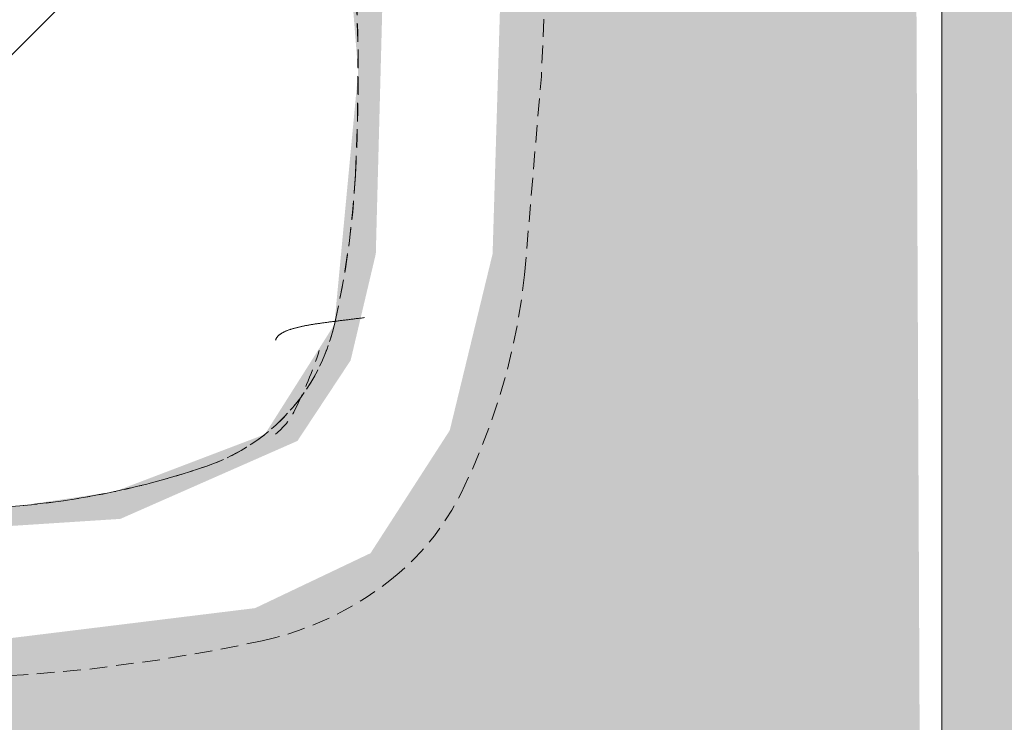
# Model space of a CAD drawing. Header units: millimetres. Extents: x 16156 to 91527, y 4646 to 113494.
# Tile 157 of 210: x 31774 to 32039, y 77892 to 78081. Entities that reach past the tile are written whole.
import ezdxf

# ---------------------------------------------------------------- set-up
doc = ezdxf.new("R2010")
doc.units = ezdxf.units.MM
doc.linetypes.add('ARC Demolished', pattern=[7.14375, 4.7625, -2.38125])
for name, color, linetype, lineweight in [('A--A2__Ruwbouw', 8, 'Continuous', 9), ('A--AR9__AlgVoorz', 1, 'Continuous', 9), ('A--L22__Binnenwanden', 2, 'Continuous', 9), ('A--L74__VasteSanitaireVoorz', 1, 'ARC Demolished', 9), ('A--LR9__AlgVoorz', 7, 'Continuous', 9)]:
    doc.layers.add(name, color=color, linetype=linetype, lineweight=lineweight)
pattern_1 = [(45, (-31667.26, -78281.44), (-212.132, 212.132), [])]

# ---------------------------------------------------------------- blocks, each defined once
blk = doc.blocks.new('FP_125-AB-Begane grond - slooptekening')
at = {"layer": 'A--L74__VasteSanitaireVoorz', "flags": 128}
blk.add_lwpolyline([(90.02, -377.68), (107.82, -376.8), (125.57, -375.21), (143.25, -372.91), (160.82, -369.91), (172.07, -367.61)], dxfattribs=at)
blk = doc.blocks.new('FP_126-AB-Begane grond - slooptekening')
at = {"layer": 'A--L74__VasteSanitaireVoorz', "flags": 128}
blk.add_lwpolyline([(172.07, -367.61), (175.37, -366.82), (178.63, -365.89), (181.85, -364.84), (185.03, -363.67), (188.16, -362.36), (191.23, -360.93), (194.25, -359.38), (197.2, -357.71), (200.08, -355.92), (202.89, -354.02), (205.62, -352.01), (206.83, -351.06)], dxfattribs=at)
blk = doc.blocks.new('FP_127-AB-Begane grond - slooptekening')
at = {"layer": 'A--L74__VasteSanitaireVoorz', "flags": 128}
blk.add_lwpolyline([(206.83, -351.06), (208.95, -349.3), (211, -347.46), (212.97, -345.53), (214.87, -343.53), (216.68, -341.45), (218.41, -339.31), (220.05, -337.09), (221.6, -334.81), (223.06, -332.47), (224.42, -330.08), (225.58, -327.85)], dxfattribs=at)
blk = doc.blocks.new('FP_128-AB-Begane grond - slooptekening')
at = {"layer": 'A--L74__VasteSanitaireVoorz', "flags": 128}
blk.add_lwpolyline([(225.58, -327.85), (228.53, -321.6), (231.22, -315.25), (233.66, -308.79), (235.84, -302.24), (237.75, -295.61), (239.4, -288.9), (240.78, -282.14), (241.89, -275.33), (242.66, -269.1)], dxfattribs=at)
blk = doc.blocks.new('FP_129-AB-Begane grond - slooptekening')
at = {"layer": 'A--L74__VasteSanitaireVoorz', "color": 240, "linetype": 'Continuous'}
for p, q in [((256.71, -185.5), (256.74, -185.39)), ((256.71, -185.5), (256.74, -185.39)), ((256.74, -185.39), (256.76, -185.28)), ((256.74, -185.39), (256.76, -185.28)), ((256.76, -185.28), (256.78, -185.17)), ((256.76, -185.28), (256.78, -185.17)), ((256.78, -185.17), (256.79, -185.06)), ((256.78, -185.17), (256.79, -185.06)), ((256.79, -185.06), (256.81, -184.94)), ((256.79, -185.06), (256.81, -184.94)), ((256.81, -184.94), (256.82, -184.83)), ((256.81, -184.94), (256.82, -184.83)), ((256.82, -184.83), (256.83, -184.72)), ((256.82, -184.83), (256.83, -184.72)), ((255.28, -188.25), (255.37, -188.14)), ((255.28, -188.25), (255.37, -188.14)), ((255.37, -188.14), (255.45, -188.03)), ((255.37, -188.14), (255.45, -188.03)), ((255.45, -188.03), (255.53, -187.92)), ((255.45, -188.03), (255.53, -187.92)), ((255.53, -187.92), (255.61, -187.81)), ((255.53, -187.92), (255.61, -187.81)), ((255.61, -187.81), (255.69, -187.7)), ((255.61, -187.81), (255.69, -187.7)), ((255.69, -187.7), (255.77, -187.59)), ((255.69, -187.7), (255.77, -187.59)), ((255.77, -187.59), (255.84, -187.48)), ((255.77, -187.59), (255.84, -187.48)), ((255.84, -187.48), (255.91, -187.38)), ((255.84, -187.48), (255.91, -187.38)), ((255.91, -187.38), (255.98, -187.27)), ((255.91, -187.38), (255.98, -187.27)), ((255.98, -187.27), (256.04, -187.16)), ((255.98, -187.27), (256.04, -187.16)), ((256.04, -187.16), (256.1, -187.05)), ((256.04, -187.16), (256.1, -187.05)), ((256.1, -187.05), (256.16, -186.94)), ((256.1, -187.05), (256.16, -186.94)), ((256.16, -186.94), (256.22, -186.83)), ((256.16, -186.94), (256.22, -186.83)), ((256.22, -186.83), (256.28, -186.72)), ((256.22, -186.83), (256.28, -186.72)), ((256.28, -186.72), (256.33, -186.61)), ((256.28, -186.72), (256.33, -186.61)), ((256.33, -186.61), (256.38, -186.5)), ((256.33, -186.61), (256.38, -186.5)), ((256.38, -186.5), (256.43, -186.39)), ((256.38, -186.5), (256.43, -186.39)), ((256.43, -186.39), (256.47, -186.28)), ((256.43, -186.39), (256.47, -186.28)), ((256.47, -186.28), (256.51, -186.17)), ((256.47, -186.28), (256.51, -186.17)), ((256.51, -186.17), (256.55, -186.06)), ((256.51, -186.17), (256.55, -186.06)), ((256.55, -186.06), (256.59, -185.95)), ((256.55, -186.06), (256.59, -185.95)), ((256.59, -185.95), (256.62, -185.83)), ((256.59, -185.95), (256.62, -185.83)), ((256.62, -185.83), (256.66, -185.72)), ((256.62, -185.83), (256.66, -185.72)), ((256.66, -185.72), (256.68, -185.61)), ((256.66, -185.72), (256.68, -185.61)), ((256.68, -185.61), (256.71, -185.5)), ((256.68, -185.61), (256.71, -185.5)), ((252.51, -190.81), (252.65, -190.71)), ((252.51, -190.81), (252.65, -190.71)), ((252.65, -190.71), (252.79, -190.6)), ((252.65, -190.71), (252.79, -190.6)), ((252.79, -190.6), (252.92, -190.49)), ((252.79, -190.6), (252.92, -190.49)), ((252.92, -190.49), (253.06, -190.39)), ((252.92, -190.49), (253.06, -190.39)), ((253.06, -190.39), (253.19, -190.28)), ((253.06, -190.39), (253.19, -190.28)), ((253.19, -190.28), (253.32, -190.18)), ((253.19, -190.28), (253.32, -190.18)), ((253.32, -190.18), (253.45, -190.07)), ((253.32, -190.18), (253.45, -190.07)), ((253.45, -190.07), (253.57, -189.96)), ((253.45, -190.07), (253.57, -189.96)), ((253.57, -189.96), (253.7, -189.86)), ((253.57, -189.96), (253.7, -189.86)), ((253.7, -189.86), (253.82, -189.75)), ((253.7, -189.86), (253.82, -189.75)), ((253.82, -189.75), (253.94, -189.64)), ((253.82, -189.75), (253.94, -189.64)), ((253.94, -189.64), (254.05, -189.54)), ((253.94, -189.64), (254.05, -189.54)), ((254.05, -189.54), (254.17, -189.43)), ((254.05, -189.54), (254.17, -189.43)), ((254.17, -189.43), (254.28, -189.32)), ((254.17, -189.43), (254.28, -189.32)), ((254.28, -189.32), (254.39, -189.22)), ((254.28, -189.32), (254.39, -189.22)), ((254.39, -189.22), (254.5, -189.11)), ((254.39, -189.22), (254.5, -189.11)), ((254.5, -189.11), (254.6, -189)), ((254.5, -189.11), (254.6, -189)), ((254.6, -189), (254.71, -188.89)), ((254.6, -189), (254.71, -188.89)), ((254.71, -188.89), (254.81, -188.79)), ((254.71, -188.89), (254.81, -188.79)), ((254.81, -188.79), (254.91, -188.68)), ((254.81, -188.79), (254.91, -188.68)), ((254.91, -188.68), (255, -188.57)), ((254.91, -188.68), (255, -188.57)), ((255, -188.57), (255.1, -188.46)), ((255, -188.57), (255.1, -188.46)), ((255.1, -188.46), (255.19, -188.35)), ((255.1, -188.46), (255.19, -188.35)), ((255.19, -188.35), (255.28, -188.25)), ((255.19, -188.35), (255.28, -188.25)), ((248.24, -193.52), (248.42, -193.41)), ((248.24, -193.52), (248.42, -193.41)), ((248.42, -193.41), (248.6, -193.31)), ((248.42, -193.41), (248.6, -193.31)), ((248.6, -193.31), (248.78, -193.21)), ((248.6, -193.31), (248.78, -193.21)), ((248.78, -193.21), (248.96, -193.11)), ((248.78, -193.21), (248.96, -193.11)), ((248.96, -193.11), (249.14, -193)), ((248.96, -193.11), (249.14, -193)), ((249.14, -193), (249.32, -192.9)), ((249.14, -193), (249.32, -192.9)), ((249.32, -192.9), (249.5, -192.8)), ((249.32, -192.9), (249.5, -192.8)), ((249.5, -192.8), (249.67, -192.69)), ((249.5, -192.8), (249.67, -192.69)), ((249.67, -192.69), (249.84, -192.59)), ((249.67, -192.69), (249.84, -192.59)), ((249.84, -192.59), (250.01, -192.48)), ((249.84, -192.59), (250.01, -192.48)), ((250.01, -192.48), (250.18, -192.38)), ((250.01, -192.48), (250.18, -192.38)), ((250.18, -192.38), (250.35, -192.28)), ((250.18, -192.38), (250.35, -192.28)), ((250.35, -192.28), (250.51, -192.17)), ((250.35, -192.28), (250.51, -192.17)), ((250.51, -192.17), (250.68, -192.07)), ((250.51, -192.17), (250.68, -192.07)), ((250.68, -192.07), (250.84, -191.96)), ((250.68, -192.07), (250.84, -191.96)), ((250.84, -191.96), (251, -191.86)), ((250.84, -191.96), (251, -191.86)), ((251, -191.86), (251.16, -191.76)), ((251, -191.86), (251.16, -191.76)), ((251.16, -191.76), (251.32, -191.65)), ((251.16, -191.76), (251.32, -191.65)), ((251.32, -191.65), (251.47, -191.55)), ((251.32, -191.65), (251.47, -191.55)), ((251.47, -191.55), (251.63, -191.44)), ((251.47, -191.55), (251.63, -191.44)), ((251.63, -191.44), (251.78, -191.34)), ((251.63, -191.44), (251.78, -191.34)), ((251.78, -191.34), (251.93, -191.23)), ((251.78, -191.34), (251.93, -191.23)), ((251.93, -191.23), (252.08, -191.13)), ((251.93, -191.23), (252.08, -191.13)), ((252.08, -191.13), (252.22, -191.02)), ((252.08, -191.13), (252.22, -191.02)), ((252.22, -191.02), (252.37, -190.92)), ((252.22, -191.02), (252.37, -190.92)), ((252.37, -190.92), (252.51, -190.81)), ((252.37, -190.92), (252.51, -190.81)), ((243.06, -196.16), (243.27, -196.06)), ((243.06, -196.16), (243.27, -196.06)), ((243.27, -196.06), (243.48, -195.96)), ((243.27, -196.06), (243.48, -195.96)), ((243.48, -195.96), (243.68, -195.86)), ((243.48, -195.96), (243.68, -195.86)), ((243.68, -195.86), (243.89, -195.76)), ((243.68, -195.86), (243.89, -195.76)), ((243.89, -195.76), (244.1, -195.66)), ((243.89, -195.76), (244.1, -195.66)), ((244.1, -195.66), (244.31, -195.55)), ((244.1, -195.66), (244.31, -195.55)), ((244.31, -195.55), (244.51, -195.45)), ((244.31, -195.55), (244.51, -195.45)), ((244.51, -195.45), (244.72, -195.35)), ((244.51, -195.45), (244.72, -195.35)), ((244.72, -195.35), (244.92, -195.25)), ((244.72, -195.35), (244.92, -195.25)), ((244.92, -195.25), (245.12, -195.15)), ((244.92, -195.25), (245.12, -195.15)), ((245.12, -195.15), (245.33, -195.05)), ((245.12, -195.15), (245.33, -195.05)), ((245.33, -195.05), (245.53, -194.95)), ((245.33, -195.05), (245.53, -194.95)), ((245.53, -194.95), (245.73, -194.84)), ((245.53, -194.95), (245.73, -194.84)), ((245.73, -194.84), (245.93, -194.74)), ((245.73, -194.84), (245.93, -194.74)), ((245.93, -194.74), (246.13, -194.64)), ((245.93, -194.74), (246.13, -194.64)), ((246.13, -194.64), (246.32, -194.54)), ((246.13, -194.64), (246.32, -194.54)), ((246.32, -194.54), (246.52, -194.44)), ((246.32, -194.54), (246.52, -194.44)), ((246.52, -194.44), (246.72, -194.34)), ((246.52, -194.44), (246.72, -194.34)), ((246.72, -194.34), (246.91, -194.23)), ((246.72, -194.34), (246.91, -194.23)), ((246.91, -194.23), (247.1, -194.13)), ((246.91, -194.23), (247.1, -194.13)), ((247.1, -194.13), (247.3, -194.03)), ((247.1, -194.13), (247.3, -194.03)), ((247.3, -194.03), (247.49, -193.93)), ((247.3, -194.03), (247.49, -193.93)), ((247.49, -193.93), (247.68, -193.82)), ((247.49, -193.93), (247.68, -193.82)), ((247.68, -193.82), (247.86, -193.72)), ((247.68, -193.82), (247.86, -193.72)), ((247.86, -193.72), (248.05, -193.62)), ((247.86, -193.72), (248.05, -193.62)), ((248.05, -193.62), (248.24, -193.52)), ((248.05, -193.62), (248.24, -193.52)), ((239.21, -197.96), (239.43, -197.86)), ((239.21, -197.96), (239.43, -197.86)), ((239.43, -197.86), (239.64, -197.76)), ((239.43, -197.86), (239.64, -197.76)), ((239.64, -197.76), (239.86, -197.66)), ((239.64, -197.76), (239.86, -197.66)), ((239.86, -197.66), (240.07, -197.56)), ((239.86, -197.66), (240.07, -197.56)), ((240.07, -197.56), (240.29, -197.46)), ((240.07, -197.56), (240.29, -197.46)), ((240.29, -197.46), (240.5, -197.36)), ((240.29, -197.46), (240.5, -197.36)), ((240.5, -197.36), (240.72, -197.26)), ((240.5, -197.36), (240.72, -197.26)), ((240.72, -197.26), (240.93, -197.16)), ((240.72, -197.26), (240.93, -197.16)), ((240.93, -197.16), (241.15, -197.06)), ((240.93, -197.16), (241.15, -197.06)), ((241.15, -197.06), (241.36, -196.96)), ((241.15, -197.06), (241.36, -196.96)), ((241.36, -196.96), (241.57, -196.86)), ((241.36, -196.96), (241.57, -196.86)), ((241.57, -196.86), (241.79, -196.76)), ((241.57, -196.86), (241.79, -196.76)), ((241.79, -196.76), (242, -196.66)), ((241.79, -196.76), (242, -196.66)), ((242, -196.66), (242.21, -196.56)), ((242, -196.66), (242.21, -196.56)), ((242.21, -196.56), (242.42, -196.46)), ((242.21, -196.56), (242.42, -196.46)), ((242.42, -196.46), (242.64, -196.36)), ((242.42, -196.46), (242.64, -196.36)), ((242.64, -196.36), (242.85, -196.26)), ((242.64, -196.36), (242.85, -196.26)), ((242.85, -196.26), (243.06, -196.16)), ((242.85, -196.26), (243.06, -196.16))]:
    blk.add_line(p, q, dxfattribs=at)
at = {"layer": 'A--L74__VasteSanitaireVoorz', "flags": 128}
blk.add_lwpolyline([(242.66, -269.1), (247.19, -215.67), (249.59, -162.11), (250, -128.98)], dxfattribs=at)
blk = doc.blocks.new('FP_135-AB-Begane grond - slooptekening')
at = {"layer": 'A--L74__VasteSanitaireVoorz', "color": 240, "linetype": 'Continuous'}
for p, q in [((-65.27, -319.85), (-65.18, -319.85)), ((-65.27, -319.85), (-65.18, -319.85)), ((-65.18, -319.85), (-65.09, -319.87)), ((-65.18, -319.85), (-65.09, -319.87)), ((-65.09, -319.87), (-65, -319.88)), ((-65.09, -319.87), (-65, -319.88)), ((-65, -319.88), (-64.91, -319.9)), ((-65, -319.88), (-64.91, -319.9)), ((-64.91, -319.9), (-64.82, -319.93)), ((-64.91, -319.9), (-64.82, -319.93)), ((-64.82, -319.93), (-64.73, -319.95)), ((-64.82, -319.93), (-64.73, -319.95)), ((-64.73, -319.95), (-64.64, -319.98)), ((-64.73, -319.95), (-64.64, -319.98)), ((-64.64, -319.98), (-64.55, -320.02)), ((-64.64, -319.98), (-64.55, -320.02)), ((-64.55, -320.02), (-64.46, -320.05)), ((-64.55, -320.02), (-64.46, -320.05)), ((-64.46, -320.05), (-64.38, -320.09)), ((-64.46, -320.05), (-64.38, -320.09)), ((-64.38, -320.09), (-64.29, -320.13)), ((-64.38, -320.09), (-64.29, -320.13)), ((-64.29, -320.13), (-64.2, -320.18)), ((-64.29, -320.13), (-64.2, -320.18)), ((-64.2, -320.18), (-64.11, -320.23)), ((-64.2, -320.18), (-64.11, -320.23)), ((-64.11, -320.23), (-64.02, -320.28)), ((-64.11, -320.23), (-64.02, -320.28)), ((-64.02, -320.28), (-63.93, -320.33)), ((-64.02, -320.28), (-63.93, -320.33)), ((-63.93, -320.33), (-63.85, -320.39)), ((-63.93, -320.33), (-63.85, -320.39)), ((-63.85, -320.39), (-63.76, -320.46)), ((-63.85, -320.39), (-63.76, -320.46)), ((-63.76, -320.46), (-63.67, -320.52)), ((-63.76, -320.46), (-63.67, -320.52)), ((-63.67, -320.52), (-63.58, -320.59)), ((-63.67, -320.52), (-63.58, -320.59)), ((-63.58, -320.59), (-63.5, -320.66)), ((-63.58, -320.59), (-63.5, -320.66)), ((-63.5, -320.66), (-63.41, -320.73)), ((-63.5, -320.66), (-63.41, -320.73)), ((-63.41, -320.73), (-63.32, -320.81)), ((-63.41, -320.73), (-63.32, -320.81)), ((-63.32, -320.81), (-63.24, -320.89)), ((-63.32, -320.81), (-63.24, -320.89)), ((-63.24, -320.89), (-63.15, -320.98)), ((-63.24, -320.89), (-63.15, -320.98)), ((-63.15, -320.98), (-63.06, -321.06)), ((-63.15, -320.98), (-63.06, -321.06)), ((-63.06, -321.06), (-62.98, -321.15)), ((-63.06, -321.06), (-62.98, -321.15)), ((-62.98, -321.15), (-62.89, -321.25)), ((-62.98, -321.15), (-62.89, -321.25)), ((-62.89, -321.25), (-62.8, -321.34)), ((-62.89, -321.25), (-62.8, -321.34)), ((-62.8, -321.34), (-62.72, -321.44)), ((-62.8, -321.34), (-62.72, -321.44)), ((-62.72, -321.44), (-62.63, -321.55)), ((-62.72, -321.44), (-62.63, -321.55)), ((-62.63, -321.55), (-62.55, -321.65)), ((-62.63, -321.55), (-62.55, -321.65)), ((-62.55, -321.65), (-62.46, -321.76)), ((-62.55, -321.65), (-62.46, -321.76)), ((-62.46, -321.76), (-62.38, -321.87)), ((-62.46, -321.76), (-62.38, -321.87)), ((-62.38, -321.87), (-62.29, -321.99)), ((-62.38, -321.87), (-62.29, -321.99)), ((-62.29, -321.99), (-62.21, -322.1)), ((-62.29, -321.99), (-62.21, -322.1)), ((-62.21, -322.1), (-62.12, -322.22)), ((-62.21, -322.1), (-62.12, -322.22)), ((-62.12, -322.22), (-62.04, -322.35)), ((-62.12, -322.22), (-62.04, -322.35)), ((-62.04, -322.35), (-61.95, -322.47)), ((-62.04, -322.35), (-61.95, -322.47)), ((-61.95, -322.47), (-61.87, -322.6)), ((-61.95, -322.47), (-61.87, -322.6)), ((-61.87, -322.6), (-61.78, -322.74)), ((-61.87, -322.6), (-61.78, -322.74)), ((-61.78, -322.74), (-61.7, -322.87)), ((-61.78, -322.74), (-61.7, -322.87)), ((-61.7, -322.87), (-61.61, -323.01)), ((-61.7, -322.87), (-61.61, -323.01)), ((-61.61, -323.01), (-61.53, -323.15)), ((-61.61, -323.01), (-61.53, -323.15)), ((-61.53, -323.15), (-61.45, -323.29)), ((-61.53, -323.15), (-61.45, -323.29)), ((-61.45, -323.29), (-61.36, -323.44)), ((-61.45, -323.29), (-61.36, -323.44)), ((-61.36, -323.44), (-61.28, -323.59)), ((-61.36, -323.44), (-61.28, -323.59)), ((-61.28, -323.59), (-61.2, -323.74)), ((-61.28, -323.59), (-61.2, -323.74)), ((-61.2, -323.74), (-61.11, -323.9)), ((-61.2, -323.74), (-61.11, -323.9)), ((-61.11, -323.9), (-61.03, -324.05)), ((-61.11, -323.9), (-61.03, -324.05)), ((-61.03, -324.05), (-60.95, -324.21)), ((-61.03, -324.05), (-60.95, -324.21)), ((-60.95, -324.21), (-60.86, -324.37)), ((-60.95, -324.21), (-60.86, -324.37)), ((-60.86, -324.37), (-60.78, -324.54)), ((-60.86, -324.37), (-60.78, -324.54)), ((-60.78, -324.54), (-60.7, -324.71)), ((-60.78, -324.54), (-60.7, -324.71)), ((-60.7, -324.71), (-60.61, -324.88)), ((-60.7, -324.71), (-60.61, -324.88)), ((-60.61, -324.88), (-60.53, -325.05)), ((-60.61, -324.88), (-60.53, -325.05)), ((-60.53, -325.05), (-60.45, -325.23)), ((-60.53, -325.05), (-60.45, -325.23)), ((-60.45, -325.23), (-60.37, -325.41)), ((-60.45, -325.23), (-60.37, -325.41)), ((-60.37, -325.41), (-60.28, -325.59)), ((-60.37, -325.41), (-60.28, -325.59)), ((-60.28, -325.59), (-60.2, -325.77)), ((-60.28, -325.59), (-60.2, -325.77)), ((-60.2, -325.77), (-60.12, -325.95)), ((-60.2, -325.77), (-60.12, -325.95)), ((-60.12, -325.95), (-60.04, -326.14)), ((-60.12, -325.95), (-60.04, -326.14)), ((-60.04, -326.14), (-59.96, -326.33)), ((-60.04, -326.14), (-59.96, -326.33)), ((-59.96, -326.33), (-59.87, -326.52)), ((-59.96, -326.33), (-59.87, -326.52)), ((-59.87, -326.52), (-59.79, -326.72)), ((-59.87, -326.52), (-59.79, -326.72)), ((-59.79, -326.72), (-59.71, -326.92)), ((-59.79, -326.72), (-59.71, -326.92)), ((-59.71, -326.92), (-59.63, -327.12)), ((-59.71, -326.92), (-59.63, -327.12)), ((-59.63, -327.12), (-59.55, -327.32)), ((-59.63, -327.12), (-59.55, -327.32)), ((-59.55, -327.32), (-59.47, -327.52)), ((-59.55, -327.32), (-59.47, -327.52)), ((-59.47, -327.52), (-59.38, -327.73)), ((-59.47, -327.52), (-59.38, -327.73)), ((-59.38, -327.73), (-59.3, -327.94)), ((-59.38, -327.73), (-59.3, -327.94)), ((-59.3, -327.94), (-59.22, -328.15)), ((-59.3, -327.94), (-59.22, -328.15)), ((-59.22, -328.15), (-59.14, -328.36)), ((-59.22, -328.15), (-59.14, -328.36)), ((-59.14, -328.36), (-59.06, -328.57)), ((-59.14, -328.36), (-59.06, -328.57)), ((-59.06, -328.57), (-58.98, -328.79)), ((-59.06, -328.57), (-58.98, -328.79)), ((-58.98, -328.79), (-58.9, -329.01)), ((-58.98, -328.79), (-58.9, -329.01)), ((-58.9, -329.01), (-58.82, -329.23)), ((-58.9, -329.01), (-58.82, -329.23)), ((-58.82, -329.23), (-58.74, -329.45)), ((-58.82, -329.23), (-58.74, -329.45)), ((-58.74, -329.45), (-58.65, -329.67)), ((-58.74, -329.45), (-58.65, -329.67)), ((-58.65, -329.67), (-58.57, -329.9)), ((-58.65, -329.67), (-58.57, -329.9)), ((-58.57, -329.9), (-58.49, -330.13)), ((-58.57, -329.9), (-58.49, -330.13)), ((-58.49, -330.13), (-58.41, -330.36)), ((-58.49, -330.13), (-58.41, -330.36)), ((-58.41, -330.36), (-58.33, -330.59)), ((-58.41, -330.36), (-58.33, -330.59)), ((-58.33, -330.59), (-58.25, -330.82)), ((-58.33, -330.59), (-58.25, -330.82)), ((-58.25, -330.82), (-58.17, -331.06)), ((-58.25, -330.82), (-58.17, -331.06)), ((-58.17, -331.06), (-58.09, -331.29)), ((-58.17, -331.06), (-58.09, -331.29)), ((-58.09, -331.29), (-58.01, -331.53)), ((-58.09, -331.29), (-58.01, -331.53)), ((-58.01, -331.53), (-57.93, -331.77)), ((-58.01, -331.53), (-57.93, -331.77)), ((-57.93, -331.77), (-57.85, -332.01)), ((-57.93, -331.77), (-57.85, -332.01)), ((-57.85, -332.01), (-57.77, -332.25)), ((-57.85, -332.01), (-57.77, -332.25)), ((-57.77, -332.25), (-57.69, -332.5)), ((-57.77, -332.25), (-57.69, -332.5)), ((-57.69, -332.5), (-57.61, -332.74)), ((-57.69, -332.5), (-57.61, -332.74)), ((-57.61, -332.74), (-57.53, -332.99)), ((-57.61, -332.74), (-57.53, -332.99)), ((-57.53, -332.99), (-57.45, -333.24)), ((-57.53, -332.99), (-57.45, -333.24)), ((-57.45, -333.24), (-57.37, -333.49)), ((-57.45, -333.24), (-57.37, -333.49)), ((-57.37, -333.49), (-57.29, -333.74)), ((-57.37, -333.49), (-57.29, -333.74)), ((-57.29, -333.74), (-57.21, -333.99)), ((-57.29, -333.74), (-57.21, -333.99)), ((-57.21, -333.99), (-57.13, -334.25)), ((-57.21, -333.99), (-57.13, -334.25)), ((-57.13, -334.25), (-57.05, -334.5)), ((-57.13, -334.25), (-57.05, -334.5)), ((-57.05, -334.5), (-56.97, -334.76)), ((-57.05, -334.5), (-56.97, -334.76)), ((-56.97, -334.76), (-56.89, -335.01)), ((-56.97, -334.76), (-56.89, -335.01)), ((-56.89, -335.01), (-56.81, -335.27)), ((-56.89, -335.01), (-56.81, -335.27)), ((-56.81, -335.27), (-56.73, -335.53)), ((-56.81, -335.27), (-56.73, -335.53)), ((-56.73, -335.53), (-56.65, -335.79)), ((-56.73, -335.53), (-56.65, -335.79)), ((-56.65, -335.79), (-56.57, -336.05)), ((-56.65, -335.79), (-56.57, -336.05)), ((-56.57, -336.05), (-56.49, -336.31)), ((-56.57, -336.05), (-56.49, -336.31)), ((-56.49, -336.31), (-56.41, -336.57)), ((-56.49, -336.31), (-56.41, -336.57)), ((-56.41, -336.57), (-56.33, -336.84)), ((-56.41, -336.57), (-56.33, -336.84)), ((-56.33, -336.84), (-56.25, -337.1)), ((-56.33, -336.84), (-56.25, -337.1)), ((-56.25, -337.1), (-56.17, -337.37)), ((-56.25, -337.1), (-56.17, -337.37)), ((-56.17, -337.37), (-56.09, -337.63)), ((-56.17, -337.37), (-56.09, -337.63)), ((-56.09, -337.63), (-56.01, -337.9)), ((-56.09, -337.63), (-56.01, -337.9)), ((-56.01, -337.9), (-55.93, -338.17)), ((-56.01, -337.9), (-55.93, -338.17)), ((-55.93, -338.17), (-55.85, -338.43)), ((-55.93, -338.17), (-55.85, -338.43)), ((-55.85, -338.43), (-55.77, -338.7)), ((-55.85, -338.43), (-55.77, -338.7)), ((-55.77, -338.7), (-55.69, -338.97)), ((-55.77, -338.7), (-55.69, -338.97)), ((-55.69, -338.97), (-55.61, -339.24)), ((-55.69, -338.97), (-55.61, -339.24)), ((-55.61, -339.24), (-55.53, -339.51)), ((-55.61, -339.24), (-55.53, -339.51)), ((-55.53, -339.51), (-55.45, -339.78)), ((-55.53, -339.51), (-55.45, -339.78)), ((-55.45, -339.78), (-55.37, -340.05)), ((-55.45, -339.78), (-55.37, -340.05)), ((-55.37, -340.05), (-55.29, -340.32)), ((-55.37, -340.05), (-55.29, -340.32)), ((-55.29, -340.32), (-55.21, -340.59)), ((-55.29, -340.32), (-55.21, -340.59)), ((-55.21, -340.59), (-55.13, -340.86)), ((-55.21, -340.59), (-55.13, -340.86)), ((-55.13, -340.86), (-55.04, -341.13)), ((-55.13, -340.86), (-55.04, -341.13)), ((-55.04, -341.13), (-54.96, -341.4)), ((-55.04, -341.13), (-54.96, -341.4)), ((-54.96, -341.4), (-54.88, -341.68)), ((-54.96, -341.4), (-54.88, -341.68)), ((-54.88, -341.68), (-54.8, -341.95)), ((-54.88, -341.68), (-54.8, -341.95)), ((-54.8, -341.95), (-54.72, -342.22)), ((-54.8, -341.95), (-54.72, -342.22))]:
    blk.add_line(p, q, dxfattribs=at)
at = {"layer": 'A--L74__VasteSanitaireVoorz', "flags": 128}
blk.add_lwpolyline([(106.8, -331.27), (57.92, -334.56), (8.94, -335.9), (-40.04, -335.28), (-88.97, -332.7), (-106.8, -331.27)], dxfattribs=at)
blk = doc.blocks.new('FP_136-AB-Begane grond - slooptekening')
at = {"layer": 'A--L74__VasteSanitaireVoorz', "flags": 128}
blk.add_lwpolyline([(157.2, -320.56), (149.15, -323.15), (141, -325.42), (132.77, -327.36), (124.47, -328.97), (116.11, -330.25), (107.7, -331.19), (106.8, -331.27)], dxfattribs=at)
blk = doc.blocks.new('FP_137-AB-Begane grond - slooptekening')
at = {"layer": 'A--L74__VasteSanitaireVoorz', "flags": 128}
blk.add_lwpolyline([(191.49, -282.47), (190.97, -284.52), (190.37, -286.55), (189.7, -288.55), (188.94, -290.53), (188.1, -292.47), (187.19, -294.37), (186.2, -296.24), (185.14, -298.07), (184, -299.85), (182.8, -301.59), (181.52, -303.28), (180.18, -304.91), (178.78, -306.49), (177.31, -308.01), (175.78, -309.47), (174.2, -310.87), (172.56, -312.21), (170.87, -313.48), (169.13, -314.68), (167.35, -315.81), (165.52, -316.87), (163.64, -317.85), (161.74, -318.76), (159.79, -319.59), (157.82, -320.34), (157.2, -320.56)], dxfattribs=at)
blk = doc.blocks.new('FP_138-AB-Begane grond - slooptekening')
at = {"layer": 'A--L74__VasteSanitaireVoorz', "color": 240, "linetype": 'Continuous'}
for p, q in [((197.39, -280.89), (197.66, -280.86)), ((197.39, -280.89), (197.66, -280.86)), ((197.66, -280.86), (197.94, -280.83)), ((197.66, -280.86), (197.94, -280.83)), ((197.94, -280.83), (198.21, -280.79)), ((197.94, -280.83), (198.21, -280.79)), ((198.21, -280.79), (198.49, -280.76)), ((198.21, -280.79), (198.49, -280.76)), ((198.49, -280.76), (198.76, -280.73)), ((198.49, -280.76), (198.76, -280.73)), ((198.76, -280.73), (199.04, -280.69)), ((198.76, -280.73), (199.04, -280.69)), ((199.04, -280.69), (199.31, -280.66)), ((199.04, -280.69), (199.31, -280.66)), ((199.31, -280.66), (199.59, -280.62)), ((199.31, -280.66), (199.59, -280.62)), ((180.42, -283.54), (180.59, -283.5)), ((180.42, -283.54), (180.59, -283.5)), ((180.59, -283.5), (180.76, -283.45)), ((180.59, -283.5), (180.76, -283.45)), ((180.76, -283.45), (180.93, -283.41)), ((180.76, -283.45), (180.93, -283.41)), ((180.93, -283.41), (181.1, -283.36)), ((180.93, -283.41), (181.1, -283.36)), ((181.1, -283.36), (181.27, -283.32)), ((181.1, -283.36), (181.27, -283.32)), ((181.27, -283.32), (181.45, -283.27)), ((181.27, -283.32), (181.45, -283.27)), ((181.45, -283.27), (181.63, -283.23)), ((181.45, -283.27), (181.63, -283.23)), ((181.63, -283.23), (181.81, -283.18)), ((181.63, -283.23), (181.81, -283.18)), ((181.81, -283.18), (182, -283.14)), ((181.81, -283.18), (182, -283.14)), ((182, -283.14), (182.18, -283.1)), ((182, -283.14), (182.18, -283.1)), ((182.18, -283.1), (182.37, -283.06)), ((182.18, -283.1), (182.37, -283.06)), ((182.37, -283.06), (182.56, -283.01)), ((182.37, -283.06), (182.56, -283.01)), ((182.56, -283.01), (182.76, -282.97)), ((182.56, -283.01), (182.76, -282.97)), ((182.76, -282.97), (182.95, -282.93)), ((182.76, -282.97), (182.95, -282.93)), ((182.95, -282.93), (183.15, -282.89)), ((182.95, -282.93), (183.15, -282.89)), ((183.15, -282.89), (183.35, -282.85)), ((183.15, -282.89), (183.35, -282.85)), ((183.35, -282.85), (183.55, -282.81)), ((183.35, -282.85), (183.55, -282.81)), ((183.55, -282.81), (183.76, -282.77)), ((183.55, -282.81), (183.76, -282.77)), ((183.76, -282.77), (183.96, -282.73)), ((183.76, -282.77), (183.96, -282.73)), ((183.96, -282.73), (184.17, -282.69)), ((183.96, -282.73), (184.17, -282.69)), ((184.17, -282.69), (184.38, -282.65)), ((184.17, -282.69), (184.38, -282.65)), ((184.38, -282.65), (184.6, -282.62)), ((184.38, -282.65), (184.6, -282.62)), ((184.6, -282.62), (184.81, -282.58)), ((184.6, -282.62), (184.81, -282.58)), ((184.81, -282.58), (185.03, -282.54)), ((184.81, -282.58), (185.03, -282.54)), ((185.03, -282.54), (185.24, -282.5)), ((185.03, -282.54), (185.24, -282.5)), ((185.24, -282.5), (185.46, -282.47)), ((185.24, -282.5), (185.46, -282.47)), ((185.46, -282.47), (185.69, -282.43)), ((185.46, -282.47), (185.69, -282.43)), ((185.69, -282.43), (185.91, -282.39)), ((185.69, -282.43), (185.91, -282.39)), ((185.91, -282.39), (186.14, -282.36)), ((185.91, -282.39), (186.14, -282.36)), ((186.14, -282.36), (186.36, -282.32)), ((186.14, -282.36), (186.36, -282.32)), ((186.36, -282.32), (186.59, -282.29)), ((186.36, -282.32), (186.59, -282.29)), ((186.59, -282.29), (186.82, -282.25)), ((186.59, -282.29), (186.82, -282.25)), ((186.82, -282.25), (187.06, -282.22)), ((186.82, -282.25), (187.06, -282.22)), ((187.06, -282.22), (187.29, -282.18)), ((187.06, -282.22), (187.29, -282.18)), ((187.29, -282.18), (187.53, -282.15)), ((187.29, -282.18), (187.53, -282.15)), ((187.53, -282.15), (187.77, -282.11)), ((187.53, -282.15), (187.77, -282.11)), ((187.77, -282.11), (188.01, -282.08)), ((187.77, -282.11), (188.01, -282.08)), ((188.01, -282.08), (188.25, -282.04)), ((188.01, -282.08), (188.25, -282.04)), ((188.25, -282.04), (188.49, -282.01)), ((188.25, -282.04), (188.49, -282.01)), ((188.49, -282.01), (188.73, -281.98)), ((188.49, -282.01), (188.73, -281.98)), ((188.73, -281.98), (188.98, -281.94)), ((188.73, -281.98), (188.98, -281.94)), ((188.98, -281.94), (189.22, -281.91)), ((188.98, -281.94), (189.22, -281.91)), ((189.22, -281.91), (189.47, -281.88)), ((189.22, -281.91), (189.47, -281.88)), ((189.47, -281.88), (189.72, -281.84)), ((189.47, -281.88), (189.72, -281.84)), ((189.72, -281.84), (189.97, -281.81)), ((189.72, -281.84), (189.97, -281.81)), ((189.97, -281.81), (190.22, -281.78)), ((189.97, -281.81), (190.22, -281.78)), ((190.22, -281.78), (190.48, -281.74)), ((190.22, -281.78), (190.48, -281.74)), ((190.48, -281.74), (190.73, -281.71)), ((190.48, -281.74), (190.73, -281.71)), ((190.73, -281.71), (190.99, -281.68)), ((190.73, -281.71), (190.99, -281.68)), ((190.99, -281.68), (191.24, -281.65)), ((190.99, -281.68), (191.24, -281.65)), ((191.24, -281.65), (191.5, -281.61)), ((191.24, -281.65), (191.5, -281.61)), ((191.5, -281.61), (191.76, -281.58)), ((191.5, -281.61), (191.76, -281.58)), ((191.76, -281.58), (192.02, -281.55)), ((191.76, -281.58), (192.02, -281.55)), ((192.02, -281.55), (192.28, -281.52)), ((192.02, -281.55), (192.28, -281.52)), ((192.28, -281.52), (192.54, -281.48)), ((192.28, -281.52), (192.54, -281.48)), ((192.54, -281.48), (192.81, -281.45)), ((192.54, -281.48), (192.81, -281.45)), ((192.81, -281.45), (193.07, -281.42)), ((192.81, -281.45), (193.07, -281.42)), ((193.07, -281.42), (193.34, -281.39)), ((193.07, -281.42), (193.34, -281.39)), ((193.34, -281.39), (193.6, -281.35)), ((193.34, -281.39), (193.6, -281.35)), ((193.6, -281.35), (193.87, -281.32)), ((193.6, -281.35), (193.87, -281.32)), ((193.87, -281.32), (194.14, -281.29)), ((193.87, -281.32), (194.14, -281.29)), ((194.14, -281.29), (194.4, -281.26)), ((194.14, -281.29), (194.4, -281.26)), ((194.4, -281.26), (194.67, -281.22)), ((194.4, -281.26), (194.67, -281.22)), ((194.67, -281.22), (194.94, -281.19)), ((194.67, -281.22), (194.94, -281.19)), ((194.94, -281.19), (195.21, -281.16)), ((194.94, -281.19), (195.21, -281.16)), ((195.21, -281.16), (195.48, -281.13)), ((195.21, -281.16), (195.48, -281.13)), ((195.48, -281.13), (195.75, -281.09)), ((195.48, -281.13), (195.75, -281.09)), ((195.75, -281.09), (196.02, -281.06)), ((195.75, -281.09), (196.02, -281.06)), ((196.02, -281.06), (196.3, -281.03)), ((196.02, -281.06), (196.3, -281.03)), ((196.3, -281.03), (196.57, -280.99)), ((196.3, -281.03), (196.57, -280.99)), ((196.57, -280.99), (196.84, -280.96)), ((196.57, -280.99), (196.84, -280.96)), ((196.84, -280.96), (197.12, -280.93)), ((196.84, -280.96), (197.12, -280.93)), ((197.12, -280.93), (197.39, -280.89)), ((197.12, -280.93), (197.39, -280.89)), ((175.86, -286.2), (175.9, -286.13)), ((175.86, -286.2), (175.9, -286.13)), ((175.9, -286.13), (175.95, -286.05)), ((175.9, -286.13), (175.95, -286.05)), ((175.95, -286.05), (175.99, -285.98)), ((175.95, -286.05), (175.99, -285.98)), ((175.99, -285.98), (176.04, -285.91)), ((175.99, -285.98), (176.04, -285.91)), ((176.04, -285.91), (176.1, -285.83)), ((176.04, -285.91), (176.1, -285.83)), ((176.1, -285.83), (176.15, -285.76)), ((176.1, -285.83), (176.15, -285.76)), ((176.15, -285.76), (176.21, -285.69)), ((176.15, -285.76), (176.21, -285.69)), ((176.21, -285.69), (176.28, -285.62)), ((176.21, -285.69), (176.28, -285.62)), ((176.28, -285.62), (176.34, -285.55)), ((176.28, -285.62), (176.34, -285.55)), ((176.34, -285.55), (176.41, -285.48)), ((176.34, -285.55), (176.41, -285.48)), ((176.41, -285.48), (176.48, -285.42)), ((176.41, -285.48), (176.48, -285.42)), ((176.48, -285.42), (176.55, -285.35)), ((176.48, -285.42), (176.55, -285.35)), ((176.55, -285.35), (176.63, -285.28)), ((176.55, -285.35), (176.63, -285.28)), ((176.63, -285.28), (176.71, -285.22)), ((176.63, -285.28), (176.71, -285.22)), ((176.71, -285.22), (176.79, -285.15)), ((176.71, -285.22), (176.79, -285.15)), ((176.79, -285.15), (176.88, -285.09)), ((176.79, -285.15), (176.88, -285.09)), ((176.88, -285.09), (176.97, -285.02)), ((176.88, -285.09), (176.97, -285.02)), ((176.97, -285.02), (177.06, -284.96)), ((176.97, -285.02), (177.06, -284.96)), ((177.06, -284.96), (177.16, -284.9)), ((177.06, -284.96), (177.16, -284.9)), ((177.16, -284.9), (177.25, -284.84)), ((177.16, -284.9), (177.25, -284.84)), ((177.25, -284.84), (177.35, -284.78)), ((177.25, -284.84), (177.35, -284.78)), ((177.35, -284.78), (177.46, -284.71)), ((177.35, -284.78), (177.46, -284.71)), ((177.46, -284.71), (177.56, -284.66)), ((177.46, -284.71), (177.56, -284.66)), ((177.56, -284.66), (177.67, -284.6)), ((177.56, -284.66), (177.67, -284.6)), ((177.67, -284.6), (177.78, -284.54)), ((177.67, -284.6), (177.78, -284.54)), ((177.78, -284.54), (177.9, -284.48)), ((177.78, -284.54), (177.9, -284.48)), ((177.9, -284.48), (178.01, -284.42)), ((177.9, -284.48), (178.01, -284.42)), ((178.01, -284.42), (178.13, -284.37)), ((178.01, -284.42), (178.13, -284.37)), ((178.13, -284.37), (178.26, -284.31)), ((178.13, -284.37), (178.26, -284.31)), ((178.26, -284.31), (178.38, -284.26)), ((178.26, -284.31), (178.38, -284.26)), ((178.38, -284.26), (178.51, -284.2)), ((178.38, -284.26), (178.51, -284.2)), ((178.51, -284.2), (178.64, -284.15)), ((178.51, -284.2), (178.64, -284.15)), ((178.64, -284.15), (178.78, -284.09)), ((178.64, -284.15), (178.78, -284.09)), ((178.78, -284.09), (178.91, -284.04)), ((178.78, -284.09), (178.91, -284.04)), ((178.91, -284.04), (179.05, -283.99)), ((178.91, -284.04), (179.05, -283.99)), ((179.05, -283.99), (179.19, -283.94)), ((179.05, -283.99), (179.19, -283.94)), ((179.19, -283.94), (179.34, -283.89)), ((179.19, -283.94), (179.34, -283.89)), ((179.34, -283.89), (179.49, -283.84)), ((179.34, -283.89), (179.49, -283.84)), ((179.49, -283.84), (179.64, -283.79)), ((179.49, -283.84), (179.64, -283.79)), ((179.64, -283.79), (179.79, -283.74)), ((179.64, -283.79), (179.79, -283.74)), ((179.79, -283.74), (179.94, -283.69)), ((179.79, -283.74), (179.94, -283.69)), ((179.94, -283.69), (180.1, -283.64)), ((179.94, -283.69), (180.1, -283.64)), ((180.1, -283.64), (180.26, -283.59)), ((180.1, -283.64), (180.26, -283.59)), ((180.26, -283.59), (180.42, -283.54)), ((180.26, -283.59), (180.42, -283.54)), ((175.68, -286.67), (175.7, -286.59)), ((175.68, -286.67), (175.7, -286.59)), ((175.7, -286.59), (175.73, -286.51)), ((175.7, -286.59), (175.73, -286.51)), ((175.73, -286.51), (175.76, -286.44)), ((175.73, -286.51), (175.76, -286.44)), ((175.76, -286.44), (175.79, -286.36)), ((175.76, -286.44), (175.79, -286.36)), ((175.79, -286.36), (175.82, -286.28)), ((175.79, -286.36), (175.82, -286.28)), ((175.82, -286.28), (175.86, -286.2)), ((175.82, -286.28), (175.86, -286.2))]:
    blk.add_line(p, q, dxfattribs=at)
at = {"layer": 'A--L74__VasteSanitaireVoorz', "flags": 128}
blk.add_lwpolyline([(197.17, -242.05), (196.49, -251.4), (195.44, -260.71), (194.02, -269.97), (192.23, -279.17), (191.49, -282.47)], dxfattribs=at)
blk = doc.blocks.new('FP_139-AB-Begane grond - slooptekening')
at = {"layer": 'A--L74__VasteSanitaireVoorz', "flags": 128}
blk.add_lwpolyline([(197.17, -187.05), (197.85, -208.04), (197.69, -229.04), (197.17, -242.05)], dxfattribs=at)
blk = doc.blocks.new('74_PF_wastafel 50x38_sphinx300_un - 74_PF_wastafel 50x38_sphinx300_un-V107-AB-Begane grond - slooptekening')
at = {"layer": 'A--L74__VasteSanitaireVoorz'}
h = blk.add_hatch(dxfattribs=at)
h.set_pattern_fill('FP_29', color=256, style=0, pattern_type=2)
h.set_pattern_definition(pattern_1)
h.paths.add_polyline_path([(0, -370), (132.33, -365.25), (197.17, -346.56), (215.67, -326.72), (228.1, -296.72), (238.6, -205.95), (241, -90.93), (241, -37.47), (-241, -42.41), (-233.7, -268.16), (-215.2, -327.45), (-195.21, -347.78), (-170.15, -358.81), (-89.76, -368.68), (-3.37, -369.95)])
h.paths.add_polyline_path([(0, -343.44), (-151, -330.05), (-173.72, -320.56), (-195.86, -292.13), (-202.64, -263.43), (-204.66, -186.66), (-193.01, -134.79), (-175.58, -118.87), (-146.97, -111.8), (-19.79, -107.86), (-15.16, -103.78), (-12.37, -87.37), (-16.9, -70.47), (-12.37, -57.41), (22.22, -55.65), (12.37, -62.63), (16.9, -79.53), (12.37, -103.97), (22.22, -107.91), (171.07, -117.2), (190.23, -130.45), (202.13, -162.84), (205.39, -214.55), (195.86, -292.13), (181.55, -313.8), (159.64, -327.65), (106.8, -338.77), (22.22, -342.46)])
h = blk.add_hatch(dxfattribs=at)
h.set_pattern_fill('FP_29', color=256, style=0, pattern_type=2)
h.set_pattern_definition(pattern_1)
h.paths.add_polyline_path([(0, -370), (132.33, -365.25), (197.17, -346.56), (215.67, -326.72), (228.1, -296.72), (238.6, -205.95), (241, -90.93), (241, -37.47), (-241, -42.41), (-233.7, -268.16), (-215.2, -327.45), (-195.21, -347.78), (-170.15, -358.81), (-89.76, -368.68), (-3.37, -369.95)])
h.paths.add_polyline_path([(0, -343.44), (-151, -330.05), (-173.72, -320.56), (-195.86, -292.13), (-202.64, -263.43), (-204.66, -186.66), (-193.01, -134.79), (-175.58, -118.87), (-146.97, -111.8), (-19.79, -107.86), (-15.16, -103.78), (-12.37, -87.37), (-16.9, -70.47), (-12.37, -57.41), (22.22, -55.65), (12.37, -62.63), (16.9, -79.53), (12.37, -103.97), (22.22, -107.91), (171.07, -117.2), (190.23, -130.45), (202.13, -162.84), (205.39, -214.55), (195.86, -292.13), (181.55, -313.8), (159.64, -327.65), (106.8, -338.77), (22.22, -342.46)])
h = blk.add_hatch(dxfattribs=at)
h.set_pattern_fill('FP_29', color=256, style=0, pattern_type=2)
h.set_pattern_definition(pattern_1)
h.paths.add_polyline_path([(0, -335.94), (134.97, -326.72), (173.45, -310.97), (195.21, -262.39), (196.04, -174.11), (190.23, -150.02), (167.17, -123.72), (124.15, -117.2), (21.68, -115.4), (19.92, -188.5), (22.22, -205.95), (11.5, -219.92), (-5.95, -222.22), (-19.92, -211.5), (-22.22, -194.05), (-19.51, -173.44), (-23, -115.42), (-169.14, -125.97), (-193.01, -153.2), (-197.89, -214.55), (-191.49, -282.47), (-172.77, -312.04), (-132.33, -327.45), (-100.65, -331.54)])
h = blk.add_hatch(dxfattribs=at)
h.set_pattern_fill('FP_29', color=256, style=0, pattern_type=2)
h.set_pattern_definition(pattern_1)
h.paths.add_polyline_path([(0, -335.94), (134.97, -326.72), (173.45, -310.97), (195.21, -262.39), (196.04, -174.11), (190.23, -150.02), (167.17, -123.72), (124.15, -117.2), (21.68, -115.4), (19.92, -188.5), (22.22, -205.95), (11.5, -219.92), (-5.95, -222.22), (-19.92, -211.5), (-22.22, -194.05), (-19.51, -173.44), (-23, -115.42), (-169.14, -125.97), (-193.01, -153.2), (-197.89, -214.55), (-191.49, -282.47), (-172.77, -312.04), (-132.33, -327.45), (-100.65, -331.54)])
for centre, radius, start, end in [((-327.2, -214.55), 525.09, 356.9979, 3.0021), ((-36.78, -229.78), 234.27, 347.0021, 356.9979), ((140, -270.59), 52.85, 288.9979, 347.0021), ((71.01, -251.06), 122.59, 333.5831, 341.7541), ((163.86, -297.19), 18.91, 308.5739, 333.5831), ((88.36, -120.62), 211.46, 275.0021, 288.9979)]:
    blk.add_arc(centre, radius, start, end, dxfattribs=at)
for name in ['FP_129-AB-Begane grond - slooptekening', 'FP_139-AB-Begane grond - slooptekening', 'FP_138-AB-Begane grond - slooptekening', 'FP_128-AB-Begane grond - slooptekening', 'FP_137-AB-Begane grond - slooptekening', 'FP_135-AB-Begane grond - slooptekening', 'FP_136-AB-Begane grond - slooptekening', 'FP_127-AB-Begane grond - slooptekening', 'FP_126-AB-Begane grond - slooptekening', 'FP_125-AB-Begane grond - slooptekening']:
    blk.add_blockref(name, (0, 0), dxfattribs=at)

msp = doc.modelspace()

# ---------------------------------------------------------------- hatches: boundary and pattern name
at = {"layer": 'A--A2__Ruwbouw'}
h = msp.add_hatch(color=9, dxfattribs=at)
h.paths.add_polyline_path([(32232.26, 76511.44), (32232.26, 78536.44), (32022.26, 78536.44), (32022.26, 76511.44), (32117.26, 76511.44)])
h.paths.add_polyline_path([(32082.47, 79546.44), (32232.26, 79546.44), (32232.26, 86431.65), (32022.26, 86418.27), (32022.26, 79546.44)])
at = {"layer": 'A--AR9__AlgVoorz'}
h = msp.add_hatch(color=7, dxfattribs=at)
h.paths.add_polyline_path([(31908.26, 78243.98), (31645.04, 78225.79), (31654.88, 78218.82), (31650.35, 78201.91), (31661.82, 78194.07), (31667.26, 78191.9), (31676.01, 78188.17), (31684.16, 78210.97), (31679.63, 78224.03), (31851.59, 78239.04)])
h.paths.add_polyline_path([(32022.26, 76511.44), (32014.54, 78281.44), (31909.26, 78281.44), (31901.33, 78018.01), (31889.8, 77970.48), (31868.48, 77937.42), (31837.41, 77922.63), (31757.01, 77912.76), (31533.37, 77916.46), (31470.09, 77934.89), (31451.59, 77954.72), (31439.16, 77984.72), (31428.66, 78075.49), (31426.26, 78169.64), (31425.26, 78281.44), (30834.26, 78281.44), (30834.26, 76511.44), (31900.76, 76511.44)])
h.paths.add_polyline_path([(29231.62, 76511.44), (30714.26, 76511.44), (30714.26, 78401.44), (32022.26, 78401.44), (32022.26, 78536.44), (31912.26, 78536.44), (31912.26, 78546.44), (32022.26, 78546.44), (32022.26, 79536.44), (31912.26, 79536.44), (31912.26, 79546.44), (32022.26, 79546.44), (32022.26, 86418.27), (28903.15, 86219.54), (28903.15, 79120.44), (28928.15, 79120.44), (28928.15, 76511.44)])
h.paths.add_polyline_path([(31667.26, 77938.01), (31801.15, 77946.65), (31848.81, 77967.64), (31863.12, 77989.32), (31869.9, 78018.01), (31871.92, 78094.78), (31859.79, 78147.4), (31842.84, 78162.58), (31800.1, 78170.96), (31686.96, 78173.58), (31791.41, 78164.25), (31836.4, 78155.48), (31860.27, 78128.25), (31865.15, 78066.89), (31858.75, 77998.97), (31840.03, 77969.4), (31799.59, 77953.99), (31774.06, 77950.17), (31655.76, 77946.01), (31532.29, 77954.72), (31491.53, 77974.07), (31472.05, 78019.06), (31470.09, 78094.39), (31477.03, 78131.43), (31500.09, 78157.73), (31566.6, 78164.66), (31485.54, 78158.89), (31469.37, 78137.22), (31462.6, 78094.78), (31465.5, 78013.28), (31480.55, 77973.16), (31493.95, 77960.53), (31537.08, 77946.1), (31577.5, 77941.93), (31666.52, 77938.04)])
h.paths.add_polyline_path([(31667.26, 78058.44), (31683.52, 78065.18), (31690.26, 78081.44), (31682.51, 78087.4), (31674.52, 78084.29), (31650.99, 78089.56), (31645.04, 78087.4), (31647.34, 78069.94), (31661.3, 78059.23)])
h.paths.add_polyline_path([(30879.91, 82636.87), (30579.91, 82636.87), (30579.91, 82936.87), (30879.91, 82936.87), (30879.91, 82788.05)])

# ---------------------------------------------------------------- linework, layer by layer
at = {"layer": 'A--L22__Binnenwanden', "lineweight": 15}
msp.add_line((32022.26, 78281.44), (32022.26, 76511.44), dxfattribs=at)
at = {"layer": 'A--LR9__AlgVoorz', "flags": 128}
msp.add_lwpolyline([(32022.26, 76511.44), (32022.26, 86418.27), (28953.15, 86222.72), (28953.15, 83664.44), (28953.15, 81388.72), (28953.15, 79500.4), (28953.15, 77713.87), (28953.15, 77712.27), (28953.15, 77662.27), (28953.15, 76511.44)], close=True, dxfattribs=at)

# ---------------------------------------------------------------- block references
at = {"layer": 'A--L74__VasteSanitaireVoorz'}
msp.add_blockref('74_PF_wastafel 50x38_sphinx300_un - 74_PF_wastafel 50x38_sphinx300_un-V107-AB-Begane grond - slooptekening', (31667.26, 78281.44), dxfattribs=at)

doc.saveas('drawing.dxf')
